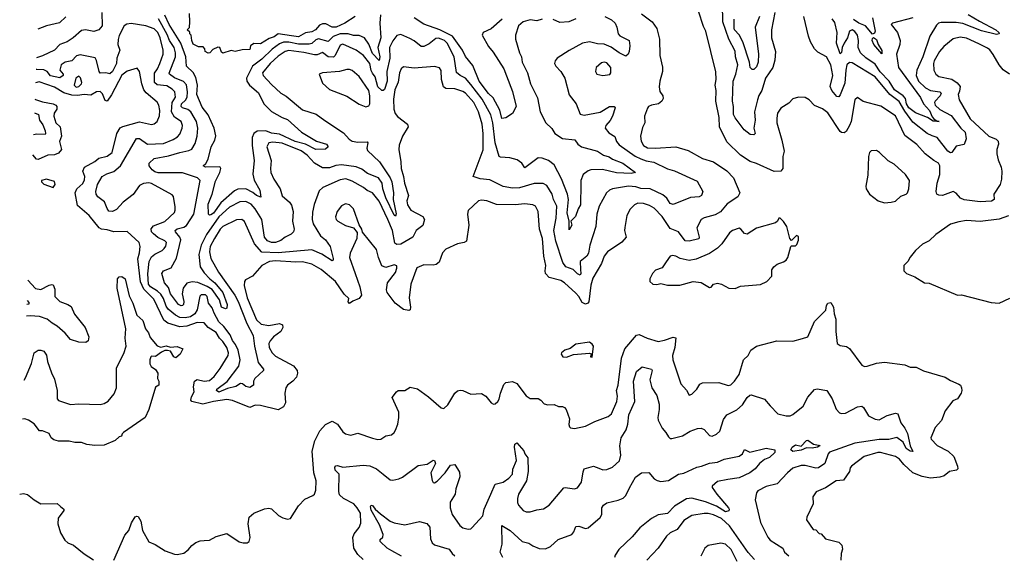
# Model space of a CAD drawing. Extents: x 1690054 to 1842981, y 782881 to 914114.
# Tile 203 of 256: x 1692757 to 1700063, y 859702 to 863681. Entities that reach past the tile are written whole.
import ezdxf

# ---------------------------------------------------------------- set-up
doc = ezdxf.new("R2010")
doc.units = 0

msp = doc.modelspace()

# ---------------------------------------------------------------- linework, layer by layer
at = {"layer": '0CON10XD'}
for points in [[(1698360.4, 863735), (1698336.2, 863605), (1698336.9, 863545), (1698365.6, 863445), (1698361.4, 863378.6), (1698345.8, 863325), (1698290.7, 863245), (1698265, 863154.2), (1698242.5, 863117.5), (1698231.1, 863085), (1698210.8, 862995), (1698214.5, 862935), (1698205.6, 862875.6), (1698214.1, 862835.9), (1698204.1, 862825.9), (1698177.8, 862827.8), (1698132.6, 862862.6), (1698065, 862950.9), (1698053.1, 862975), (1698052.8, 863035), (1698045.7, 863075), (1698051, 863225), (1698071.6, 863275), (1698085.2, 863345.2), (1698069.2, 863405), (1698065.6, 863445.6), (1698018.8, 863535), (1697975.3, 863665), (1697973.3, 863795)], [(1697371.4, 863725), (1697450, 863665), (1697486, 863615), (1697504, 863535), (1697506.2, 863415), (1697527.5, 863327.5), (1697527.3, 863295), (1697506.4, 863225), (1697501.5, 863181.5), (1697507.8, 863147.8), (1697528.8, 863115), (1697532.5, 863095), (1697522.5, 863075), (1697497.5, 863055), (1697444.2, 863045.8), (1697424.2, 863035.8), (1697416, 863024), (1697392.5, 862965), (1697395.7, 862915), (1697379.6, 862880.4), (1697364.5, 862815), (1697367.5, 862777.5), (1697386.4, 862745), (1697415, 862727.6), (1697475, 862725.2), (1697625.3, 862735.3), (1697718.1, 862708.1), (1697825, 862650.5), (1697905, 862625.8), (1698005, 862558), (1698055, 862506.2), (1698101.9, 862395), (1698087.1, 862365), (1698007.3, 862312.7), (1697956.5, 862253.5), (1697918.2, 862231.8), (1697835, 862208.9), (1697813.1, 862195), (1697780.8, 862135), (1697798.4, 862065), (1697796.2, 862053.8), (1697725, 862034.7), (1697695, 862038.4), (1697645, 862103.5), (1697585, 862129.7), (1697525, 862217.5), (1697465, 862280.6), (1697430.5, 862300.5), (1697385, 862314.5), (1697345, 862317.5), (1697318.8, 862305), (1697286.8, 862273.2), (1697261.8, 862225), (1697247.9, 862137.9), (1697246.2, 862115), (1697256.2, 862065), (1697225, 862027.2), (1697118.2, 861955), (1697094.1, 861925), (1697075, 861870.5), (1697009.3, 861760.7), (1696995, 861708.8), (1696979.8, 861585), (1696973.3, 861575), (1696955, 861567.9), (1696930.1, 861580.1), (1696905.3, 861625), (1696885, 861647.8), (1696799.7, 861725), (1696772, 861742), (1696686.1, 861766.1), (1696659.6, 861795), (1696655.9, 861815), (1696660.8, 861855), (1696647.6, 861925), (1696636.5, 862055), (1696614.7, 862125), (1696603.3, 862255), (1696584.6, 862294.6), (1696565, 862304.4), (1696505, 862311.8), (1696434.1, 862305.9), (1696295, 862307.8), (1696224.4, 862335.6), (1696185, 862340), (1696162.5, 862335), (1696085, 862262.5), (1696079.4, 862235), (1696090.4, 862155), (1696072.9, 862035), (1696055, 862024.4), (1696005, 862016.5), (1695918, 861975), (1695895, 861948.8), (1695870.7, 861879.3), (1695848.3, 861861.7), (1695825, 861856.9), (1695755, 861858.9), (1695703.9, 861836.1), (1695660.3, 861715), (1695647.9, 861615), (1695657.9, 861545), (1695654.4, 861525.6), (1695645, 861521.1), (1695605, 861526.6), (1695544, 861574), (1695482.7, 861655), (1695477.7, 861675), (1695487.1, 861725), (1695545, 861802.9), (1695555.7, 861835.7), (1695555, 861852.5), (1695535, 861860), (1695475, 861840), (1695445, 861853.1), (1695419.2, 861915), (1695403.8, 861973.8), (1695301.7, 862101.7), (1695296.2, 862125), (1695276.1, 862156.1), (1695234.6, 862274.6), (1695205, 862304.4), (1695175, 862312.5), (1695145, 862298.9), (1695113.6, 862255), (1695100.6, 862215), (1695106.6, 862196.6), (1695118, 862185), (1695175, 862151.1), (1695234.2, 862134.2), (1695260, 862100), (1695257.8, 862055), (1695209.6, 861945), (1695203.5, 861915), (1695245.3, 861795), (1695280.5, 861695), (1695293.8, 861635), (1695275, 861608.8), (1695229.3, 861590.7), (1695205, 861572.5), (1695194.1, 861584.1), (1695198.3, 861608.3), (1695165, 861642.5), (1695100, 861735), (1694993.5, 861825), (1694925, 861863.6), (1694855, 861881.9), (1694805, 861879.5), (1694655, 861890), (1694610, 861885), (1694555, 861854), (1694485, 861775.7), (1694431.7, 861748.3), (1694424.2, 861735), (1694421.5, 861705), (1694445.6, 861615), (1694515, 861452.1), (1694549.5, 861419.5), (1694605, 861409.8), (1694683.7, 861423.7), (1694706.9, 861415), (1694709.2, 861395), (1694695.8, 861365), (1694641.2, 861325), (1694615.9, 861295), (1694606.8, 861275), (1694608.8, 861245), (1694631.5, 861205), (1694655, 861180), (1694788.4, 861108.4), (1694817.1, 861075), (1694818.6, 861055), (1694810.6, 861025), (1694785, 860995.7), (1694743.7, 860966.3), (1694731.4, 860945), (1694723.3, 860905), (1694728.5, 860835), (1694714.4, 860805), (1694675, 860781.6), (1694545, 860815.6), (1694505, 860816.5), (1694465, 860800.4), (1694335, 860851.2), (1694295, 860860), (1694195, 860844.2), (1694115, 860824), (1694034.7, 860844.7), (1694027.3, 860855), (1694031.4, 860878.6), (1694051.8, 860915), (1694047.8, 860952.2), (1694054.4, 860995), (1694075, 861008.2), (1694125, 860994.4), (1694165, 861000), (1694199.7, 861030.3), (1694245, 861089.6), (1694305.2, 861184.8), (1694306.4, 861205), (1694295.3, 861245), (1694265, 861289.5), (1694238.9, 861315), (1694215, 861356.8), (1694154.4, 861395), (1694125, 861428.5), (1694075, 861431.9), (1693996.9, 861403.1), (1693945, 861398.1), (1693857.2, 861427.2), (1693827.7, 861447.7), (1693752.3, 861605), (1693679.3, 861679.3), (1693653.5, 861733.5), (1693633.3, 861905), (1693645, 861948.8), (1693650.4, 861995), (1693643.1, 862025), (1693555, 862106), (1693455, 862103.7), (1693405, 862118.8), (1693365, 862123.4), (1693346.2, 862135), (1693273.5, 862225), (1693185, 862300), (1693168.5, 862395), (1693180.9, 862425), (1693225.2, 862464.8), (1693238, 862492), (1693240, 862515), (1693226.1, 862555), (1693238.2, 862585), (1693315, 862627.2), (1693345, 862651.6), (1693405, 862666.1), (1693442.3, 862695), (1693477.7, 862835), (1693502.6, 862877.4), (1693522.2, 862887.8), (1693645, 862921.5), (1693735, 862902.2), (1693755, 862905.7), (1693776.2, 862923.8), (1693794.5, 862965.5), (1693797.1, 863005), (1693790.6, 863045), (1693777.6, 863067.6), (1693695, 863137.3), (1693678.5, 863158.5), (1693662.3, 863205), (1693645.6, 863295.6), (1693629.3, 863319.3), (1693555, 863298.9), (1693515, 863267.7), (1693438.8, 863121.2), (1693405, 863074.3), (1693391.2, 863081.2), (1693370.4, 863130.4), (1693355, 863146.1), (1693327.1, 863145), (1693285, 863120.8), (1693236.1, 863123.9), (1693185, 863116.5), (1693145, 863120.6), (1693085, 863138), (1693015, 863180), (1692900.8, 863219.2), (1692875, 863211.4)], [(1693365.6, 863735), (1693368.5, 863635), (1693345, 863606), (1693306.5, 863593.5), (1693245, 863604.4), (1693215, 863600), (1693155, 863546.2), (1693110, 863515), (1693055, 863496.9), (1693015.8, 863455), (1692925, 863410.8), (1692882.2, 863396)], [(1693099.5, 863700.5), (1693052.9, 863657.1), (1692955, 863634.5), (1692890.5, 863610.3)], [(1696635, 863684.8), (1696595, 863672.2), (1696545, 863678.5), (1696493.1, 863665), (1696458.6, 863635), (1696436.9, 863565), (1696435.6, 863535), (1696465.3, 863435.3), (1696480.4, 863405), (1696486.8, 863365), (1696526.4, 863285), (1696547.3, 863205), (1696598.9, 863098.9), (1696620, 862995), (1696660, 862915), (1696705, 862872.9), (1696728.9, 862835), (1696785, 862798.8), (1696877.6, 862787.6), (1696898.8, 862755), (1696925, 862736.7), (1697045, 862702.7), (1697089.2, 862675), (1697131.9, 862661.9), (1697155, 862644.7), (1697232.9, 862615), (1697326.2, 862545), (1697295, 862538.1), (1697185, 862543.5), (1697081.5, 862568.5), (1696994.1, 862565.9), (1696975, 862558.5), (1696939.2, 862530.8), (1696921.8, 862485), (1696921.4, 862458.6), (1696917.8, 862305), (1696900.5, 862275), (1696882.6, 862217.4), (1696846.7, 862185), (1696853.1, 862155), (1696835, 862120), (1696834.2, 862185), (1696820.4, 862245), (1696829.2, 862345), (1696821, 862385), (1696777.5, 862497.5), (1696722.8, 862602.8), (1696680.6, 862635), (1696635, 862651.8), (1696605.3, 862654.7), (1696505, 862580), (1696483.3, 862615), (1696448.3, 862638.3), (1696393.3, 862655), (1696325, 862658.6), (1696315, 862664), (1696284.3, 862765), (1696269, 862915), (1696253.1, 862973.1), (1696189.9, 863089.9), (1696105, 863198.8), (1696065, 863245.3), (1696024.8, 863264.8), (1695997.6, 863287.6), (1695981.2, 863405), (1695929.7, 863505), (1695908.7, 863525), (1695885, 863536.3), (1695865, 863542.4), (1695845, 863540.3), (1695795, 863501.5), (1695755, 863482.5), (1695735, 863480.5), (1695685, 863522.2), (1695651.7, 863541.7), (1695585, 863571.2), (1695555, 863564), (1695525, 863524.4), (1695500, 863475), (1695503.8, 863395), (1695481.6, 863295), (1695483.8, 863225), (1695465, 863163.1), (1695455, 863153.9), (1695445, 863154.5), (1695415, 863180.7), (1695393.7, 863255), (1695375, 863283.9), (1695364.1, 863304.1), (1695355, 863354.6), (1695308.9, 863415), (1695254.5, 863455), (1695155, 863498.1), (1695135, 863490.4), (1695098.5, 863415), (1695085, 863402.3), (1695045, 863404.9), (1695005, 863437.4), (1694965, 863419.6), (1694945, 863418.2), (1694865, 863437.8), (1694755, 863451), (1694726.7, 863443.3), (1694675, 863409.7), (1694615.4, 863355), (1694558.2, 863285), (1694564.5, 863265), (1694625, 863198.8), (1694695, 863134.5), (1694735, 863111.8), (1694855, 863011.9), (1694958.2, 862978.2), (1695022.4, 862932.4), (1695159.3, 862839.3), (1695202.8, 862792.8), (1695225, 862777.9), (1695265, 862771.8), (1695335, 862774), (1695341.4, 862765), (1695332.5, 862725), (1695338.8, 862708.8), (1695427.8, 862625), (1695506.4, 862506.4), (1695517.5, 862475), (1695530, 862395), (1695528.2, 862345), (1695551.7, 862238.3), (1695545, 862220), (1695535, 862228.1), (1695475, 862358.2), (1695450.5, 862425), (1695446.6, 862465), (1695418.6, 862505), (1695338.9, 862538.9), (1695295, 862570.2), (1695255, 862586.2), (1695145, 862601.4), (1695102.4, 862597.6), (1695055, 862580.3), (1695005, 862581.2), (1694945.3, 862615), (1694890.8, 862675), (1694845, 862706.5), (1694705, 862762), (1694635, 862770.3), (1694605.5, 862764.5), (1694590.9, 862735), (1694621.9, 862635), (1694617.5, 862575), (1694621.5, 862545), (1694642.9, 862495), (1694689.6, 862425), (1694705, 862370.8), (1694758.1, 862325), (1694773.3, 862303.3), (1694786.2, 862255), (1694781.8, 862185), (1694794.4, 862125), (1694788.1, 862105), (1694771.5, 862088.5), (1694727.1, 862065), (1694695, 862039.4), (1694654.6, 862025.4), (1694624.7, 862024.7), (1694595, 862037.3), (1694573.8, 862063.8), (1694553.7, 862195), (1694504.2, 862275), (1694475, 862310.7), (1694435, 862329.6), (1694391.7, 862328.3), (1694315, 862288.6), (1694235, 862216), (1694142.8, 862085), (1694103.7, 862006.3), (1694087.2, 861937.2), (1694096.2, 861845), (1694125, 861801.1), (1694167.1, 861755), (1694205, 861726.8), (1694263.5, 861655), (1694296.6, 861565), (1694295, 861538.6), (1694285, 861532.9), (1694255, 861544.6), (1694239.4, 861599.4), (1694185.2, 861675.2), (1694149, 861699), (1694078.7, 861728.7), (1694036.2, 861733.8), (1693997.3, 861722.7), (1693969.6, 861685), (1693961.9, 861645), (1693974.1, 861585.9), (1693972.5, 861565), (1693965, 861556.2), (1693955, 861555.9), (1693935, 861565.3), (1693875.7, 861645), (1693860.4, 861690.4), (1693832.7, 861725), (1693811.9, 861795), (1693825, 861815.5), (1693881.6, 861838.4), (1693920.1, 861909.9), (1693952.2, 862045), (1693944.7, 862065), (1693912.5, 862105), (1693911.5, 862115), (1693925, 862127.3), (1693975, 862139.2), (1693995, 862151.1), (1694048.4, 862235), (1694097.1, 862485), (1694075.5, 862505), (1693965, 862543.6), (1693785, 862543.7), (1693760.5, 862550.5), (1693740, 862565), (1693717.8, 862595), (1693716.7, 862615), (1693755, 862649.6), (1693861.7, 862668.3), (1693946, 862695), (1694012.2, 862707.8), (1694035, 862719.4), (1694059.5, 862760.5), (1694073.8, 862815), (1694078.2, 862875), (1694068.1, 862925), (1694026.3, 862996.3), (1694005, 863013.9), (1693965, 863024.8), (1693955, 863035.8), (1693956.5, 863055), (1693987.8, 863082.2), (1693998.7, 863105), (1694002.4, 863145), (1693995, 863196.5), (1693971.7, 863221.7), (1693905, 863248.6), (1693868.2, 863275), (1693865, 863283.8), (1693913.4, 863405), (1693913, 863435), (1693902.5, 863475), (1693869, 863525), (1693850.5, 863570.5), (1693786.1, 863686.1)], [(1695435.3, 863715.3), (1695428.6, 863655), (1695435.8, 863545), (1695414.3, 863475), (1695430.4, 863405), (1695425, 863378), (1695375, 863430.3), (1695348.6, 863498.6), (1695315.5, 863545.5), (1695275, 863563.8), (1695235, 863564), (1695194.2, 863574.2), (1695135, 863574.9), (1695082.7, 863555), (1695045, 863517.4), (1694975, 863537.3), (1694955, 863530.8), (1694925, 863503.3), (1694905, 863497.9), (1694825, 863497.5), (1694755, 863513.6), (1694715, 863512.6), (1694685, 863500.7), (1694629.7, 863460.3), (1694553.9, 863386.1), (1694484.1, 863335.9), (1694440.5, 863245), (1694442.7, 863222.7), (1694463.2, 863193.2), (1694528, 863138), (1694567.8, 863055), (1694625, 862998.2), (1694705, 862952.7), (1694745, 862938.5), (1694847.8, 862845), (1694958.4, 862778.4), (1695033.8, 862755), (1695046, 862735), (1695025, 862718.5), (1694953.3, 862715), (1694877, 862757), (1694801.5, 862775), (1694685, 862830.9), (1694625, 862838.4), (1694583.7, 862853.7), (1694518.4, 862851.6), (1694495.5, 862834.5), (1694481.7, 862805), (1694481.6, 862745), (1694496.6, 862633.4), (1694486.2, 862533.8), (1694497.6, 862487.6), (1694538.5, 862415), (1694547.5, 862362.5), (1694515, 862373.4), (1694487.7, 862397.7), (1694435.3, 862424.7), (1694375, 862422.3), (1694351.3, 862408.7), (1694249.7, 862320.3), (1694195, 862244.4), (1694175, 862230.3), (1694165, 862228.9), (1694158.1, 862235), (1694155, 862310), (1694185.3, 862385), (1694210.1, 862479.9), (1694242.5, 862545), (1694249.2, 862575), (1694245.7, 862585.7), (1694237.7, 862587.7), (1694135.8, 862585.8), (1694118.8, 862595), (1694137.3, 862612.7), (1694155.9, 862644.1), (1694177.7, 862735), (1694205.4, 862785), (1694211.9, 862818.1), (1694199.7, 862875), (1694154.5, 862974.5), (1694110.4, 863030.4), (1694070.8, 863125), (1694076, 863195), (1694065, 863250.5), (1694045, 863289.3), (1693995.8, 863335.8), (1693989.4, 863405), (1693953.9, 863505), (1693865, 863644.1), (1693835, 863713.8)], [(1694775, 863559.3), (1694675, 863574.5), (1694645, 863552.1), (1694609.1, 863540.9), (1694545, 863500), (1694495, 863503.3), (1694470, 863485), (1694465, 863460), (1694407, 863457), (1694355, 863443.3), (1694325, 863452.5), (1694265, 863432.5), (1694255, 863440), (1694243, 863473), (1694227, 863477), (1694191.2, 863458.8), (1694167, 863433), (1694155, 863432.5), (1694132.5, 863445), (1694130, 863465), (1694118.3, 863478.3), (1694085, 863480), (1694045, 863497.5), (1694033.3, 863526.7), (1694030, 863565), (1694020, 863575), (1694018.3, 863588.3), (1694000, 863605), (1694017, 863623), (1694020, 863665), (1694017, 863727)], [(1697100, 863705), (1697149, 863679), (1697174.6, 863655), (1697188.8, 863625), (1697199.1, 863575), (1697210.3, 863560.3), (1697278.8, 863525), (1697284.4, 863485), (1697278.9, 863445), (1697272, 863425), (1697255, 863410), (1697205, 863433.5), (1697145, 863476.7), (1697095, 863497.8), (1697045, 863501.2), (1696985, 863516.4), (1696933, 863507), (1696835, 863452.5), (1696745.8, 863394.2), (1696730, 863375), (1696726, 863355), (1696734.5, 863334.5), (1696772.5, 863295), (1696802.9, 863245), (1696835, 863122.5), (1696885.6, 863055), (1696915, 862977.5), (1696945, 862972.1), (1697065, 862994), (1697133.5, 863035), (1697169.4, 863035), (1697175.5, 863025), (1697155.5, 862964.5), (1697138, 862932), (1697105.5, 862895), (1697100.5, 862875), (1697129.3, 862839.3), (1697172.8, 862812.8), (1697186.4, 862775), (1697205, 862750.8), (1697325, 862667.8), (1697366.5, 862646.5), (1697405, 862632.8), (1697462.7, 862622.7), (1697565, 862571.9), (1697615, 862556.5), (1697785, 862481.4), (1697826.2, 862405), (1697816.2, 862375), (1697800, 862365), (1697735, 862359.2), (1697605, 862308.6), (1697585, 862315.7), (1697558, 862355), (1697529.8, 862379.8), (1697435, 862423.6), (1697367, 862427), (1697328.3, 862438.3), (1697275, 862443.3), (1697155, 862423.6), (1697132.5, 862415), (1697112.5, 862395), (1697057.5, 862295), (1697040.5, 862235), (1697032.7, 862145), (1696987.3, 862005), (1696976.7, 861945), (1696964.3, 861925), (1696916.4, 861885), (1696919.1, 861825), (1696921.1, 861795), (1696915, 861782.5), (1696895, 861792.5), (1696865, 861823.8), (1696810.6, 861845), (1696786.8, 861876.8), (1696735.2, 862035.2), (1696720.6, 862115), (1696739, 862205), (1696741.8, 862295), (1696717.9, 862345), (1696707.9, 862385), (1696669.1, 862449.1), (1696642.6, 862462.6), (1696575, 862463.8), (1696465, 862431.2), (1696415, 862429.6), (1696345, 862441.4), (1696245, 862491.8), (1696175, 862498.6), (1696122.2, 862515), (1696196.4, 862713.6), (1696196.6, 862835), (1696188.9, 862905), (1696162.3, 862995), (1696126.2, 863065), (1696065.3, 863135), (1696045, 863147.4), (1695986.9, 863166.9), (1695920.1, 863170.1), (1695901, 863181), (1695887.6, 863235), (1695885, 863303.3), (1695873.1, 863323.1), (1695835, 863332.1), (1695685, 863320), (1695605, 863330.6), (1695588.6, 863315), (1695575, 863286.7), (1695564.7, 863215.3), (1695541.1, 863158.9), (1695530.9, 863090.9), (1695532.5, 863015), (1695543.2, 862983.2), (1695561.7, 862961.7), (1695634.2, 862905), (1695639.4, 862885), (1695598, 862815), (1695572.4, 862747.6), (1695569.4, 862715), (1695584.6, 862624.6), (1695588.8, 862575), (1695605, 862516.7), (1695611.5, 862465), (1695642, 862375), (1695630, 862335), (1695634.3, 862305), (1695659.2, 862265), (1695748.2, 862218.2), (1695761.1, 862195), (1695748.9, 862151.1), (1695698.9, 862115), (1695674.7, 862065), (1695585, 862013.8), (1695555, 862010.4), (1695541.4, 862021.4), (1695522.4, 862115), (1695488.4, 862195), (1695425, 862331.9), (1695375, 862394.4), (1695335, 862410.5), (1695307.8, 862435), (1695225, 862482.1), (1695177.3, 862497.3), (1695135, 862490), (1695005.5, 862434.5), (1694979.3, 862409.3), (1694941.7, 862308.3), (1694929.7, 862250.3), (1694926.6, 862195), (1694935, 862164.3), (1694989.6, 862075), (1695025.5, 862045), (1695060.8, 861995), (1695084.1, 861905.9), (1695083.8, 861895), (1695075, 861888), (1694998.1, 861938.1), (1694925, 861971.5), (1694675, 861949), (1694554.4, 861954.4), (1694499.4, 862015), (1694425, 862182), (1694405, 862196.9), (1694365, 862192.9), (1694265, 862143.8), (1694245, 862123.6), (1694203.7, 862056.3), (1694169.3, 861995), (1694165.3, 861955), (1694175, 861905.8), (1694231.2, 861805), (1694354.3, 861635), (1694378.1, 861588.1), (1694443.1, 861423.1), (1694489.2, 861335), (1694499.6, 861255), (1694526.6, 861135), (1694565.6, 861084.4), (1694565.4, 861074.6), (1694500.9, 861015), (1694491.9, 860995), (1694490.8, 860965), (1694465, 860947.1), (1694435, 860955.7), (1694411.2, 860975), (1694395, 860977.5), (1694361.4, 860955), (1694298.7, 860941.3), (1694235, 860912.5), (1694217.8, 860925), (1694219.4, 860935), (1694296, 860994)], [(1695245.6, 863704.4), (1695169.1, 863655), (1695105, 863624), (1695075, 863623.8), (1695029.3, 863649.3), (1695005, 863650), (1694981.5, 863638.5), (1694950.8, 863605), (1694925, 863590), (1694877, 863583), (1694825, 863553), (1694775, 863559.3)], [(1696338, 863685), (1696255, 863613.2), (1696196, 863585), (1696188.9, 863565), (1696235, 863480.8), (1696269.8, 863439.8), (1696350, 863315), (1696401.7, 863178.3), (1696415, 863146.7), (1696440, 863035), (1696415, 862984.7), (1696365, 862952.4), (1696335.5, 862945.5), (1696319.4, 863009.4), (1696270.4, 863100.4), (1696235, 863132), (1696167.1, 863225), (1696119.3, 863339.3), (1696065, 863405.8), (1696043.3, 863455), (1695968.2, 863558.2), (1695875, 863606), (1695755, 863647.6), (1695684.8, 863694.8)], [(1696883.9, 863686.1), (1696831.4, 863665), (1696765, 863658.5), (1696715, 863682.1)], [(1699731.2, 863148.8), (1699721.8, 863125), (1699727.8, 863085), (1699810.4, 862945), (1699947.5, 862815), (1700002.9, 862792.9), (1700018.2, 862778.2), (1700021.1, 862755), (1700007.9, 862715), (1700008, 862685), (1700018.3, 862638.3), (1700040.3, 862585), (1700044.2, 862555.8), (1700042.9, 862495), (1700031.6, 862455), (1699986.5, 862385), (1699988.5, 862345), (1699967.5, 862332.5), (1699885, 862327.5), (1699765, 862343.4), (1699738.5, 862355), (1699705, 862392.7), (1699685, 862404.6), (1699605, 862374.3), (1699577, 862377), (1699563.8, 862385), (1699557.1, 862405), (1699566, 862465), (1699585, 862530), (1699585.4, 862595), (1699574.3, 862615), (1699539.4, 862635), (1699475, 862684.5), (1699415, 862752.3), (1699325, 862820.4), (1699255, 862965.8), (1699147.9, 863037.9), (1699015, 863073.3), (1698975, 863103.3), (1698953.3, 863085), (1698925.9, 862925), (1698915.3, 862895), (1698890.6, 862849.4), (1698875, 862839.4), (1698855, 862841.4), (1698845, 862850.8), (1698755, 862988.8), (1698715, 863018.8), (1698655, 863043.3), (1698614.3, 863084.3), (1698585, 863102), (1698535, 863105.8), (1698495, 863092), (1698465, 863060), (1698405, 863023.3), (1698381.4, 862985), (1698375, 862950), (1698376.5, 862915), (1698413.5, 862785), (1698429.3, 862705), (1698420.5, 862665), (1698419.4, 862575), (1698405, 862554.5), (1698355, 862552.9), (1698225, 862612.5), (1698177.4, 862627.4), (1698105, 862674.4), (1698003.5, 862773.5), (1697950, 862885), (1697946.4, 862955), (1697921.5, 863075), (1697926.2, 863155), (1697917.3, 863195), (1697925.5, 863235), (1697923.2, 863293.2), (1697848.5, 863595), (1697830.9, 863630.9), (1697795, 863743.8)], [(1698246.1, 863705), (1698214.7, 863625), (1698240.5, 863425), (1698236.3, 863365), (1698225, 863329.6), (1698205, 863311.1), (1698191.6, 863311.6), (1698178.2, 863325), (1698172.3, 863365), (1698124, 863515), (1698095, 863567), (1698062, 863605), (1698057.7, 863617.7), (1698059.2, 863685)], [(1699795, 863718.9), (1699878.7, 863668.7), (1700000, 863605), (1700022.5, 863585), (1700025.7, 863574.3), (1700005, 863570.5), (1699895, 863598.6), (1699755, 863651), (1699705, 863660.5), (1699595, 863660.7), (1699575.9, 863654.1), (1699560.3, 863639.7), (1699511.5, 863558.5), (1699458.3, 863405), (1699415.2, 863305), (1699409.5, 863265), (1699425.9, 863225), (1699479.2, 863175), (1699515, 863154.8), (1699583.8, 863145), (1699595, 863135.7), (1699586.9, 863115), (1699549.1, 863075), (1699544.7, 863065), (1699550.3, 863045), (1699585, 863013.3), (1699668.8, 862968.8), (1699741.8, 862875), (1699772.2, 862845), (1699779.5, 862795), (1699765.6, 862754.4), (1699705, 862740.6), (1699675, 862694), (1699665, 862690.8), (1699644.2, 862704.2), (1699566.2, 862806.2), (1699527.6, 862817.6), (1699490, 862835), (1699385, 862920.4), (1699325, 863001.9), (1699283.3, 863073.3), (1699215, 863124.8), (1699105, 863255.2), (1698935, 863360), (1698915, 863363.1), (1698895.7, 863344.3), (1698886.4, 863305), (1698880.2, 863209.8), (1698845, 863122), (1698835, 863108), (1698819.7, 863109.7), (1698784.5, 863155), (1698770.9, 863185), (1698791.3, 863265), (1698775, 863344.4), (1698745, 863404), (1698680.2, 863440.2), (1698655, 863464.2), (1698626.4, 863515), (1698610.9, 863559.1), (1698575.4, 863705)], [(1699385, 863694), (1699233.3, 863655), (1699224.2, 863645), (1699270, 863585), (1699291.4, 863525), (1699287.5, 863495), (1699262.7, 863425), (1699278.4, 863325), (1699442.6, 863102.6), (1699462.6, 863055), (1699509, 863005), (1699528.5, 862958.5), (1699540.6, 862945), (1699566.2, 862925.8), (1699580, 862925), (1699566.2, 862925.8), (1699535, 862927.5), (1699493.8, 862955), (1699405, 862989), (1699355, 863026.7), (1699337.4, 863055), (1699329.1, 863095), (1699313.7, 863115), (1699248.2, 863158.2), (1699208.7, 863225), (1699142.9, 863292.9), (1699105, 863350.3), (1699035.9, 863395.9), (1698995, 863434.3), (1698980, 863475), (1698981.8, 863525), (1698973.4, 863565), (1698955, 863593.8), (1698935, 863604.6), (1698915, 863596.4), (1698900, 863545), (1698873.9, 863505), (1698860.3, 863475), (1698855, 863436.2), (1698845, 863426.9), (1698819.3, 863505), (1698823.2, 863585), (1698805, 863659.1), (1698786.1, 863686.1)], [(1699084.7, 863695), (1699105.9, 863595), (1699100.6, 863579.4), (1699085, 863572), (1699034.2, 863634.2), (1698983.9, 863655), (1698945, 863681.6)], [(1694296, 860994), (1694383.8, 861106.2), (1694393.5, 861155), (1694378.8, 861225), (1694358.6, 861268.6), (1694335, 861296.8), (1694318.9, 861338.9), (1694271.3, 861401.3), (1694235.4, 861435.4), (1694199.4, 861499.4), (1694185, 861541.1), (1694159.1, 861575), (1694149.2, 861625), (1694135, 861635.7), (1694104.1, 861635.9), (1694092.7, 861627.3), (1694073.7, 861525), (1694056.2, 861495), (1694025, 861473.4), (1693985, 861464.8), (1693945, 861468.1), (1693912.9, 861485), (1693859.7, 861529.7), (1693843, 861553), (1693825, 861608.9), (1693805, 861641.1), (1693779.5, 861665), (1693727.8, 861695), (1693713.2, 861716.8), (1693708.3, 861791.7), (1693718.9, 861885), (1693735, 861918.5), (1693760.1, 861939.9), (1693814, 861966), (1693829.9, 861980.1), (1693841.7, 861998.3), (1693845.4, 862025), (1693835, 862038.8), (1693782.4, 862062.4), (1693749.7, 862089.7), (1693735.2, 862105.2), (1693733.8, 862126.2), (1693750.8, 862149.2), (1693835, 862182.1), (1693905, 862248), (1693911.9, 862265), (1693911.2, 862291.2), (1693898.3, 862368.3), (1693888.9, 862378.9), (1693735, 862463.4), (1693715, 862469.2), (1693675, 862463.6), (1693645, 862448), (1693599.3, 862380.7), (1693524.4, 862325.6), (1693475, 862269.5), (1693445, 862255.7), (1693419.1, 862259.1), (1693405, 862278.8), (1693386.7, 862326.7), (1693337.1, 862365), (1693324.4, 862385), (1693321.5, 862405), (1693333.4, 862455), (1693369.2, 862515), (1693404.2, 862535), (1693455, 862552.7), (1693505, 862594.7), (1693622.9, 862797.1), (1693645, 862797.7), (1693705, 862754.6), (1693825, 862759.7), (1693895, 862790), (1693928.6, 862811.4), (1693945, 862828.9), (1693963.6, 862875), (1693964.7, 862895), (1693955.9, 862925), (1693906.9, 862956.9), (1693884, 862995), (1693889.5, 863065), (1693912, 863105), (1693907.1, 863145), (1693888.5, 863165), (1693848.4, 863188.4), (1693776.5, 863196.5), (1693757.9, 863215), (1693757.5, 863282.5), (1693780.8, 863315), (1693797.9, 863355), (1693822.4, 863425), (1693821.2, 863455), (1693799.2, 863545), (1693781, 863585), (1693755, 863611.6), (1693694.1, 863635.9), (1693585, 863652.9), (1693552.5, 863647.5), (1693532.9, 863635), (1693495, 863562), (1693486.8, 863533.2), (1693484, 863495), (1693500.4, 863455), (1693478.8, 863395), (1693475.3, 863355), (1693445, 863295.5), (1693425, 863277.3), (1693395, 863285.5), (1693353, 863283), (1693345.5, 863295.5), (1693328, 863378), (1693316.3, 863396.3), (1693205, 863420.6), (1693178.7, 863411.3), (1693145, 863374.7), (1693095, 863365.6), (1693065, 863345.4), (1693054.8, 863304.8), (1693078.7, 863275), (1693078.4, 863265), (1693055, 863249.7), (1692985, 863262.3), (1692961.8, 863295), (1692935, 863307.3), (1692885, 863309.4), (1692878.9, 863310.4)], [(1699155, 863427.5), (1699095, 863496), (1699083.5, 863525), (1699085, 863540), (1699092.9, 863547.1), (1699115, 863534.2), (1699127.3, 863497.3), (1699155, 863452.5), (1699155, 863427.5)], [(1700102.3, 863275), (1700055, 863306.9), (1700024.1, 863345), (1699981.4, 863421.4), (1699955, 863455.7), (1699939.4, 863469.4), (1699875, 863501.5), (1699782.3, 863542.3), (1699735, 863551.8), (1699685, 863537.1), (1699615, 863481.8), (1699583.2, 863445), (1699543.8, 863375), (1699537.3, 863355), (1699541.4, 863305), (1699556.2, 863276.2), (1699577.4, 863257.4), (1699675, 863237.6), (1699712.4, 863212.4), (1699736.7, 863185), (1699731.2, 863148.8)], [(1697085, 863265.8), (1697135, 863273.8), (1697143.6, 863286.4), (1697142.5, 863325), (1697115, 863360), (1697095, 863365.6), (1697075, 863360), (1697035.8, 863325), (1697029.2, 863295), (1697040, 863275), (1697085, 863265.8)], [(1693175, 863178), (1693195, 863184.5), (1693215.7, 863204.3), (1693218.2, 863215), (1693208.2, 863248.2), (1693195, 863261.9), (1693172.7, 863245), (1693162, 863195), (1693175, 863178)], [(1695325, 863034), (1695348.8, 863041.2), (1695356.2, 863055), (1695355.8, 863115), (1695347.1, 863155), (1695275, 863259.2), (1695225, 863302), (1695205, 863310), (1695185, 863309.2), (1695130, 863295), (1695003.9, 863286.1), (1694980, 863275), (1695005, 863210), (1695055, 863162.9), (1695185, 863112.5), (1695275, 863052), (1695325, 863034)], [(1692870.4, 863091.1), (1692875, 863087.8), (1692925, 863070), (1693005, 863056.3), (1693025, 863046.7), (1693033.6, 863035), (1693032.6, 863015), (1693013.3, 862985), (1693011.1, 862965), (1693025.8, 862915), (1693058.2, 862885), (1693068, 862815), (1693052.5, 862775), (1693066.5, 862715), (1693045, 862689), (1693015, 862677.7), (1692965.7, 862674.3), (1692895, 862641), (1692881.6, 862645), (1692854.3, 862677.5)], [(1692866.4, 862989.2), (1692897.2, 862977.2), (1692903.3, 862933.3), (1692928.8, 862898.8), (1692945.3, 862854.7), (1692949.4, 862835), (1692945, 862828), (1692885, 862830.4), (1692860.1, 862826)], [(1699175, 862321.2), (1699225, 862323.8), (1699255, 862333.3), (1699295, 862368.8), (1699335, 862383.3), (1699345, 862393.3), (1699356, 862425), (1699360.8, 862485), (1699330.9, 862530.9), (1699246.8, 862606.8), (1699202.7, 862632.7), (1699137.5, 862695), (1699115, 862708.8), (1699075, 862706.2), (1699063.3, 862695), (1699056.2, 862665), (1699051.2, 862525), (1699036.2, 862445), (1699038, 862425), (1699064.1, 862384.1), (1699127.5, 862335), (1699175, 862321.2)], [(1693005, 862433.3), (1693020, 862455), (1693015, 862477.5), (1692955, 862496.2), (1692920, 862485), (1692920, 862475), (1692935, 862457.5), (1693005, 862433.3)], [(1698065, 861683.8), (1698105, 861700), (1698253.2, 861713.2), (1698301.2, 861735), (1698337.5, 861775), (1698338.3, 861821.7), (1698352.5, 861845), (1698377.5, 861865), (1698425, 861881.4), (1698444.2, 861895), (1698458, 861915), (1698480, 861995), (1698485, 862000), (1698515, 862000), (1698525, 862010), (1698536.4, 862043.6), (1698535, 862070), (1698521.7, 862078.3), (1698485, 862040), (1698472.5, 862055), (1698450, 862145), (1698425, 862182.5), (1698400, 862205), (1698390, 862205), (1698380, 862185), (1698365, 862172.5), (1698225, 862131.2), (1698155, 862086.7), (1698135, 862093.3), (1698108.8, 862125), (1698095, 862132), (1698047.5, 862115), (1698025, 862096.7), (1697968, 862015), (1697935, 861984), (1697875, 861942.9), (1697777.3, 861902.7), (1697725, 861892), (1697657.5, 861907.5), (1697626.7, 861925), (1697601.2, 861928.8), (1697583.8, 861925), (1697555, 861882.5), (1697525, 861837.5), (1697475, 861820), (1697452.5, 861795), (1697433.3, 861755), (1697432.5, 861735), (1697455, 861716.7), (1697485, 861713.8), (1697515, 861720), (1697565, 861707.5), (1697655, 861709.2), (1697755, 861734.5), (1697815, 861727.8), (1697875, 861690.8), (1697887.3, 861692.7), (1697905, 861716.2), (1697935, 861723.8), (1697965.9, 861715.9), (1698020, 861685), (1698065, 861683.8)], [(1700095, 862224.4), (1700025, 862198.6), (1699885, 862180.6), (1699782.1, 862187.9), (1699725, 862180), (1699665, 862160.6), (1699554.2, 862085), (1699505, 862038.8), (1699456.4, 862013.6), (1699404.1, 861965.9), (1699365, 861917.5), (1699347.5, 861885), (1699316.7, 861855), (1699316.7, 861815), (1699336.7, 861795), (1699399.5, 861769.5), (1699470, 861725), (1699505, 861722.5), (1699715, 861633.3), (1699745, 861636.2), (1699965, 861580), (1700025, 861574.3)], [(1692789.4, 861003.1), (1692800.3, 861019.7), (1692843.9, 861126.1), (1692863.8, 861206.2), (1692895, 861226.7), (1692915, 861226.7), (1692935, 861217.5), (1692955, 861187.5), (1692962.1, 861142.1), (1692992, 861058), (1693015, 861010), (1693036, 860925), (1693035.8, 860865), (1693045, 860851.9), (1693135, 860822.7), (1693195, 860828.2), (1693355, 860821.4), (1693385, 860829.2), (1693413, 860847), (1693457.6, 860902.4), (1693475.8, 860945), (1693475.7, 861095), (1693529.5, 861200.5), (1693547.5, 861255), (1693538.8, 861315), (1693545.7, 861385), (1693480, 861685), (1693483.6, 861756.4), (1693495, 861770), (1693515, 861772.5), (1693538.8, 861755), (1693569.5, 861629.5), (1693596.2, 861575), (1693626.7, 861485), (1693670, 861445), (1693690, 861385), (1693712.5, 861355), (1693725, 861320), (1693777, 861257), (1693805, 861247.5), (1693845, 861256.7), (1693875, 861246.7), (1693925, 861251.9), (1693967.5, 861235), (1693947.7, 861195), (1693915, 861167.5), (1693900.5, 861175), (1693875, 861217.5), (1693855, 861223.3), (1693835, 861222.5), (1693809.3, 861210.7), (1693765, 861177.5), (1693735, 861180), (1693730, 861175), (1693722.5, 861155), (1693723, 861123), (1693733.6, 861103.6), (1693765, 861082.5), (1693782.5, 861055), (1693780, 861015), (1693790, 860995), (1693790, 860965), (1693765, 860950), (1693714.1, 860785.9), (1693687.5, 860725), (1693527.5, 860615), (1693517.5, 860605), (1693513, 860587), (1693495, 860582), (1693465, 860555.6), (1693385, 860518.8), (1693315, 860518), (1693255, 860526), (1693215, 860539.2), (1693165, 860540.8), (1693125, 860550), (1693045, 860550), (1693009.5, 860559.5), (1692990, 860575), (1692976.4, 860606.4), (1692925, 860627.5), (1692905, 860627.5), (1692865, 860677.5), (1692822.5, 860705), (1692795, 860716.2), (1692778.2, 860713.8)], [(1692818.2, 861745.6), (1692875, 861682.9), (1692915, 861675.3), (1692975, 861708), (1692995, 861714.5), (1693005, 861711.4), (1693017.8, 861677.8), (1693018.5, 861625), (1693055, 861587.5), (1693115.4, 861565.4), (1693138.8, 861548.8), (1693164, 861494), (1693242.9, 861395), (1693269.4, 861325), (1693264.2, 861295), (1693247.6, 861282.4), (1693194.6, 861284.6), (1693135, 861304.5), (1693095, 861351.2), (1693033.9, 861405), (1692997.3, 861425), (1692960.8, 861455), (1692905, 861476.5), (1692835, 861480), (1692807.8, 861478.1)], [(1692812.3, 861593.7), (1692825, 861578.8), (1692823.9, 861566.1), (1692811.2, 861565.7)], [(1693455, 859666.7), (1693537.9, 859852.1), (1693567.1, 859885), (1693587.3, 859942.7), (1693615, 859987.5), (1693625, 859992.5), (1693635, 859990), (1693656.2, 859955), (1693667.5, 859885), (1693715, 859802), (1693762, 859782), (1693836.1, 859736.1), (1693905, 859711.2), (1693925, 859708.8), (1693975, 859718.8), (1694008.3, 859741.7), (1694035, 859774), (1694065, 859795.8), (1694095, 859810), (1694125, 859812.5), (1694165, 859814.3), (1694215, 859840.8), (1694295, 859864), (1694385, 859801.2), (1694415, 859793.3), (1694446.1, 859793.9), (1694460, 859805), (1694468, 859835), (1694452.9, 859935), (1694460.8, 859985), (1694495, 860015.8), (1694572.4, 860047.6), (1694605, 860051.9), (1694625, 860047.1), (1694677.7, 859997.7), (1694710.5, 859980.5), (1694745, 859970), (1694766.7, 859975), (1694825, 860070), (1694871.7, 860118.3), (1694932.5, 860145), (1694943.6, 860156.4), (1694953.8, 860186.2), (1694956.9, 860255), (1694938.8, 860315), (1694927.8, 860475), (1694946.7, 860553.3), (1694983.4, 860626.6), (1695025, 860674.3), (1695075, 860699.4), (1695116.3, 860676.3), (1695155, 860619.2), (1695175, 860604.2), (1695215, 860593.8), (1695265, 860610), (1695375, 860570.8), (1695415, 860562.5), (1695435.8, 860564.2), (1695475, 860588.8), (1695515, 860596.2), (1695535, 860613.8), (1695545, 860632.5), (1695562, 860675), (1695570.8, 860725), (1695569.2, 860765), (1695522, 860875), (1695552.7, 860917.3), (1695565, 860925.6), (1695615, 860926.9), (1695655, 860950.7), (1695708.4, 860938.4), (1695790, 860880), (1695885, 860796.2), (1695905, 860791.2), (1695935, 860820), (1695985, 860906), (1696005, 860924), (1696025, 860929.2), (1696045, 860927.1), (1696105, 860899.2), (1696185, 860903.3), (1696215, 860883.3), (1696255, 860833.3), (1696273.6, 860823.6), (1696285, 860826.7), (1696305.6, 860844.4), (1696315, 860862.5), (1696324.4, 860905.6), (1696350.6, 860969.4), (1696365, 860984.3), (1696381.7, 860988.3), (1696415, 860992.9), (1696445, 860979.2), (1696516.3, 860886.3), (1696545, 860865.6), (1696605, 860866), (1696624.4, 860855), (1696648, 860828), (1696675, 860820.5), (1696723, 860823), (1696755, 860808), (1696785, 860807.5), (1696800.3, 860800.3), (1696812, 860785), (1696835.8, 860715), (1696832.3, 860672.3), (1696836.7, 860655), (1696845, 860648.8), (1696875, 860642.9), (1696955, 860661.4), (1697025, 860695.7), (1697125, 860732.9), (1697148.3, 860751.7), (1697189, 860845), (1697193.5, 860885), (1697186.1, 860925), (1697199.2, 860965), (1697223.2, 861165), (1697247.1, 861235), (1697335, 861337.1), (1697355, 861341.9), (1697412.5, 861315), (1697495, 861289.4), (1697541.3, 861298.7), (1697605, 861322.5), (1697625, 861317.5), (1697617.9, 861245), (1697601.5, 861185), (1697603.6, 861155), (1697664, 860975), (1697705, 860927.5), (1697725, 860892.5), (1697745, 860899.4), (1697781.1, 860935), (1697805, 860972), (1697825, 860983.8), (1697943.9, 860986.1), (1698015, 860964), (1698035, 860968.8), (1698060.8, 860995), (1698095, 861046), (1698129.2, 861155), (1698163.8, 861185), (1698183.3, 861225), (1698224.4, 861255.6), (1698375, 861294.5), (1698495, 861292.5), (1698565, 861312.1), (1698604.3, 861325.7), (1698655, 861438), (1698737.8, 861522.2), (1698743.8, 861556.2), (1698754.2, 861575.8), (1698775, 861580), (1698796.7, 861545), (1698800.4, 861495), (1698813.7, 861455), (1698812, 861365), (1698824.1, 861275), (1698845, 861259.3), (1698891.9, 861251.9), (1698915, 861239.2), (1699005, 861113.3), (1699025, 861104), (1699045, 861106.2), (1699115, 861128.8), (1699175, 861135.6), (1699325.9, 861115.9), (1699365, 861098.8), (1699408.3, 861098.3), (1699463, 861073), (1699625, 861025.8), (1699665, 861000), (1699725, 860973.3), (1699737.5, 860965), (1699746.1, 860946.1), (1699748.8, 860925), (1699743.3, 860905), (1699715.9, 860864.1), (1699680.7, 860849.3), (1699624.2, 860775.8), (1699597.7, 860702.3), (1699549.3, 860650.7), (1699518.6, 860575), (1699521.4, 860565), (1699565, 860518.5), (1699647.5, 860475), (1699690, 860435), (1699717.1, 860365), (1699717.5, 860345), (1699708.8, 860335), (1699655.6, 860324.4), (1699617, 860293), (1699585, 860281.2), (1699515, 860276), (1699455, 860286.2), (1699385, 860315.6), (1699316.9, 860376.9), (1699286.7, 860415), (1699255.7, 860435), (1699145, 860466.2), (1699125, 860466.2), (1699023.8, 860435), (1698930, 860365), (1698919.5, 860350.5), (1698913.8, 860325), (1698869.3, 860259.3), (1698815, 860253.8), (1698737.2, 860202.8), (1698667.6, 860172.4), (1698641.4, 860135), (1698645.7, 860084.3), (1698598.8, 859985), (1698596.7, 859965), (1698645, 859892.5), (1698665, 859890), (1698690, 859865), (1698705, 859862.5), (1698737.5, 859825), (1698835, 859798.8), (1698857, 859777), (1698862.3, 859747.7), (1698852, 859715), (1698851.2, 859665)], [(1700025, 861574.3), (1700105, 861611.2)], [(1697005, 861172.5), (1697013.8, 861255), (1697005, 861271.2), (1696985, 861286), (1696885, 861270.9), (1696841.1, 861238.9), (1696801.2, 861225), (1696776.7, 861205), (1696773.8, 861195), (1696786.4, 861176.4), (1696815, 861173.8), (1696867, 861193), (1696985, 861202.5), (1696998.3, 861198.3), (1696993.3, 861175), (1697005, 861172.5)], [(1695305, 859670), (1695267.1, 859707.1), (1695236.2, 859755), (1695229.3, 859835), (1695238.8, 859861.2), (1695275, 859909.2), (1695288.5, 859941.5), (1695285, 860013.8), (1695262.3, 860055), (1695237.3, 860085), (1695158.9, 860125), (1695130.9, 860150.9), (1695125.5, 860175), (1695127.5, 860305), (1695099.2, 860335), (1695094.5, 860355.5), (1695103.5, 860366.5), (1695115, 860368.5), (1695155, 860357.5), (1695305, 860370.4), (1695355, 860366.5), (1695405, 860344.4), (1695455, 860304), (1695505, 860262), (1695525, 860260), (1695571.2, 860268.8), (1695598, 860282), (1695715, 860370), (1695780.9, 860379.1), (1695825, 860408.1), (1695835.6, 860405), (1695843.1, 860385), (1695807.8, 860315), (1695817.7, 860257.7), (1695825, 860243.3), (1695835, 860240), (1695855, 860252), (1695913.1, 860315), (1695955, 860371.2), (1695985, 860377.5), (1696019.7, 860319.7), (1696022.5, 860285), (1695993.2, 860195), (1695987.4, 860155), (1695952.3, 860097.7), (1695950.6, 860055), (1695965.8, 860005.8), (1696022.2, 859922.2), (1696045, 859907.1), (1696085, 859896), (1696105, 859899.2), (1696115, 859907.5), (1696194.2, 859995), (1696204.4, 860045), (1696253.1, 860156.9), (1696285, 860230.6), (1696345, 860245.4), (1696385.7, 860275), (1696414.4, 860305), (1696417.4, 860342.6), (1696444.5, 860405), (1696427.6, 860505), (1696432.4, 860527.6), (1696445, 860537.5), (1696498.4, 860478.4), (1696506.2, 860455), (1696527.1, 860425), (1696529.4, 860325), (1696518.9, 860255), (1696459.4, 860155), (1696450, 860125), (1696450.5, 860095), (1696457.8, 860075), (1696492.9, 860035), (1696515, 860024.4), (1696545, 860024), (1696595, 860040), (1696645, 860046.7), (1696686.2, 860075), (1696795, 860202), (1696805, 860205.8), (1696874.1, 860195.9), (1696895, 860203.8), (1696927.1, 860245), (1696937.3, 860322.7), (1696946.9, 860343.1), (1697015, 860364), (1697055, 860348.8), (1697085, 860336.2), (1697115, 860340), (1697155, 860356), (1697206.7, 860403.3), (1697216.6, 860445), (1697209.5, 860515), (1697220, 860575), (1697258.4, 860635), (1697269.5, 860675), (1697276.8, 860745), (1697320.8, 860845), (1697310.6, 860995), (1697333.2, 861066.8), (1697375, 861102.5), (1697445, 861085.6), (1697450, 861075), (1697432.2, 861005), (1697448.5, 860945), (1697485, 860889.2), (1697502, 860825), (1697502.3, 860785), (1697492.7, 860725), (1697496, 860706), (1697525, 860646), (1697552.5, 860615), (1697570.9, 860580.9), (1697585, 860568.8), (1697595, 860568.8), (1697675, 860588.6), (1697732, 860625), (1697785.8, 860644.2), (1697815, 860646), (1697835, 860636.7), (1697875, 860591.2), (1697895, 860586.2), (1697928.7, 860601.3), (1697952, 860625), (1697980.6, 860709.4), (1698004.5, 860745.5), (1698078, 860782), (1698120.7, 860819.3), (1698155, 860874.4), (1698175, 860892.5), (1698185, 860894.2), (1698285, 860861.2), (1698325, 860811.2), (1698383.2, 860753.2), (1698445, 860737.1), (1698475, 860737.1), (1698495, 860747.5), (1698569.7, 860810.3), (1698605, 860876), (1698655, 860933.3), (1698675, 860938.8), (1698745.9, 860925.9), (1698785.8, 860865), (1698816.6, 860786.6), (1698840.9, 860760.9), (1698855.6, 860755.6), (1698885, 860758.5), (1698975, 860804.4), (1699005, 860810), (1699018.7, 860798.7), (1699055, 860738.6)], [(1699055, 860738.6), (1699105, 860712.9), (1699135, 860708.9), (1699195, 860740.6), (1699255, 860756.9), (1699272.5, 860752.5), (1699294.7, 860684.7), (1699326.2, 860645), (1699345, 860607.1), (1699365.3, 860515.3), (1699385, 860473.3), (1699365, 860474.5), (1699335, 860496.4), (1699312.1, 860542.1), (1699265, 860576.9), (1699207.5, 860562.5), (1699135, 860561), (1698954, 860536), (1698765, 860467.5), (1698755.6, 860455), (1698732.5, 860385), (1698685, 860351.9), (1698665, 860350), (1698585, 860370), (1698555, 860369.2), (1698495, 860348.8), (1698455.4, 860314.6), (1698376.9, 860233.1), (1698295, 860212.9), (1698235, 860181.4), (1698224.4, 860165), (1698214, 860115), (1698254.6, 859944.6), (1698307.7, 859837.7), (1698325, 859813.6), (1698420, 859755), (1698432.9, 859725), (1698465, 859697.1)], [(1698495, 860474), (1698479.1, 860485), (1698489.1, 860505), (1698515, 860522), (1698555, 860512.2), (1698595, 860555.5), (1698605, 860556.9), (1698647.8, 860527.8), (1698696.8, 860516.8), (1698676.7, 860505), (1698638.3, 860498.3), (1698595, 860500), (1698555, 860483.3), (1698495, 860474)], [(1696342.5, 859685), (1696322.8, 859725), (1696336.2, 859785), (1696335, 859922.5), (1696396, 859886), (1696486, 859805), (1696535, 859792.5), (1696565, 859771.5), (1696612, 859752), (1696659.8, 859750.2), (1696695, 859768.2), (1696751.6, 859818.4), (1696854.1, 859855.9), (1696868.6, 859875), (1696885, 859916.2), (1696905, 859918.6), (1696955, 859900.4), (1696975, 859906.9), (1697065, 859982.2), (1697075.6, 860005), (1697077.4, 860055), (1697088.9, 860075), (1697115, 860090.4), (1697198.7, 860111.3), (1697235, 860127.3), (1697255.4, 860145), (1697283.3, 860203.3), (1697327.4, 860282.6), (1697370.6, 860315), (1697425.8, 860315.8), (1697465, 860269.2), (1697486.4, 860256.4), (1697515, 860250.9), (1697572.6, 860257.4), (1697644.8, 860305.2), (1697685, 860310.8), (1697782.9, 860357.1), (1697816.8, 860363.2), (1697875, 860386.7), (1697935, 860393.1), (1697985, 860416.5), (1698095, 860438), (1698120, 860455), (1698135, 860487.5), (1698175, 860468.8), (1698295, 860497.1), (1698360, 860485), (1698360, 860465), (1698320.9, 860429.1), (1698285, 860414.4), (1698245.7, 860385), (1698215.3, 860344.7), (1698175.7, 860315), (1698095, 860277.1), (1698012.5, 860265), (1697935, 860249.8), (1697895.8, 860215), (1697895.6, 860205), (1697930, 860155), (1698016.5, 860055), (1698022.7, 860045), (1698018.6, 860031.4), (1697995, 860025.7), (1697927.5, 860067.5), (1697845, 860098.9), (1697745, 860126.3), (1697705, 860121.1), (1697615, 860067), (1697565, 860011.6), (1697495, 860001.9), (1697445, 859974.8), (1697358.2, 859905), (1697301.9, 859838.1), (1697202.9, 859745), (1697175, 859702.9), (1697171.1, 859685)], [(1692757, 860155.6), (1692785, 860160.6), (1692815, 860154.2), (1692863.7, 860113.7), (1692915, 860083.5), (1693035, 860085.8), (1693058.8, 860065), (1693083.8, 860045), (1693084, 860035), (1693042.2, 859977.8), (1693039.5, 859935), (1693058.8, 859868.8), (1693092.5, 859815), (1693115, 859793.3), (1693157.1, 859777.1), (1693235, 859714), (1693305, 859668.8)], [(1695591.4, 859695), (1695518.2, 859735), (1695483.2, 859755), (1695431.2, 859805), (1695431.8, 859818.2), (1695452.5, 859837.5), (1695454.4, 859855.6), (1695427.5, 859927.5), (1695365, 860037.5), (1695360, 860065), (1695365, 860073.1), (1695375, 860070.9), (1695394.2, 860044.2), (1695435, 860010), (1695505, 859956.5), (1695535, 859943.6), (1695615, 859928.5), (1695723.9, 859953.9), (1695777.9, 859937.9), (1695801.4, 859911.4), (1695805.8, 859825), (1695818, 859795), (1695835, 859778.8), (1695945, 859747.3), (1695965, 859714.3), (1695985, 859698.1)], [(1698210.5, 859670.5), (1698162.5, 859722.5), (1698025, 859920.9), (1697965, 859975.2), (1697905, 860002.4), (1697865, 860011.4), (1697835, 860012.9), (1697745, 859997.1), (1697685, 859960), (1697635, 859894.4), (1697585, 859868.5), (1697555.6, 859845), (1697495.6, 859755), (1697411.9, 859665)], [(1698080, 859655), (1698035.5, 859745), (1697995, 859784.3), (1697958.8, 859791.2), (1697865, 859773.8), (1697841.2, 859755), (1697811.2, 859695)]]:
    msp.add_lwpolyline(points, dxfattribs=at)

doc.saveas('drawing.dxf')
